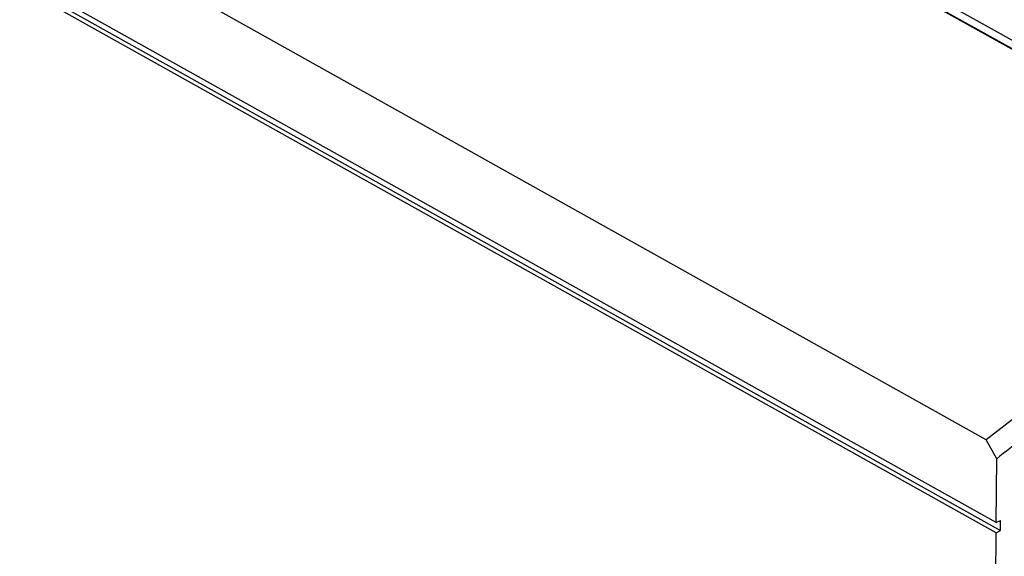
# Model space of a CAD drawing. Header units: millimetres. Extents: x 0 to 2100, y 0 to 1485.
# Tile 13 of 26: x 1708 to 1871, y 509 to 597. Entities that reach past the tile are written whole.
import ezdxf

# ---------------------------------------------------------------- set-up
doc = ezdxf.new("R2010")
doc.units = ezdxf.units.MM
doc.header["$LTSCALE"] = 115.5
doc.layers.get('0').update_dxf_attribs({"linetype": 'CONTINUOUS'})
doc.layers.add('CHAMFERS', color=7, linetype='CONTINUOUS')

msp = doc.modelspace()

# ---------------------------------------------------------------- linework, layer by layer
at = {"color": 7, "linetype": 'CONTINUOUS'}
for p, q in [((1869.324, 514.368), (1625.774, 650.477)), ((1869.311, 512.68), (1625.761, 648.789)), ((1626.479, 649.159), (1870.029, 513.05)), ((1869.324, 514.368), (1870.042, 514.738)), ((1870.029, 513.05), (1870.042, 514.738)), ((1867.976, 334.486), (1869.311, 512.68)), ((1869.311, 512.68), (1870.029, 513.05))]:
    msp.add_line(p, q, dxfattribs=at)
msp.add_arc((2274.764, 6.317), 658.225, 127.060365, 128.012901, dxfattribs=at)
at = {"layer": 'CHAMFERS', "color": 7, "linetype": 'CONTINUOUS'}
for p, q in [((1922.028, 565.961), (1680.217, 701.098)), ((1920.663, 565.223), (1678.852, 700.36)), ((1921.466, 564.869), (1679.656, 700.006)), ((1867.679, 528.051), (1625.869, 663.188)), ((1869.403, 524.915), (1867.679, 528.051)), ((1869.324, 514.368), (1869.403, 524.915))]:
    msp.add_line(p, q, dxfattribs=at)
msp.add_open_spline([(1920.663, 565.223), (1916.178, 562.423), (1898.033, 550.74), (1880.525, 538.075), (1867.679, 528.051)], degree=3, knots=[0, 0, 0, 0, 0.2449766, 1, 1, 1, 1], dxfattribs=at)

doc.saveas('drawing.dxf')
